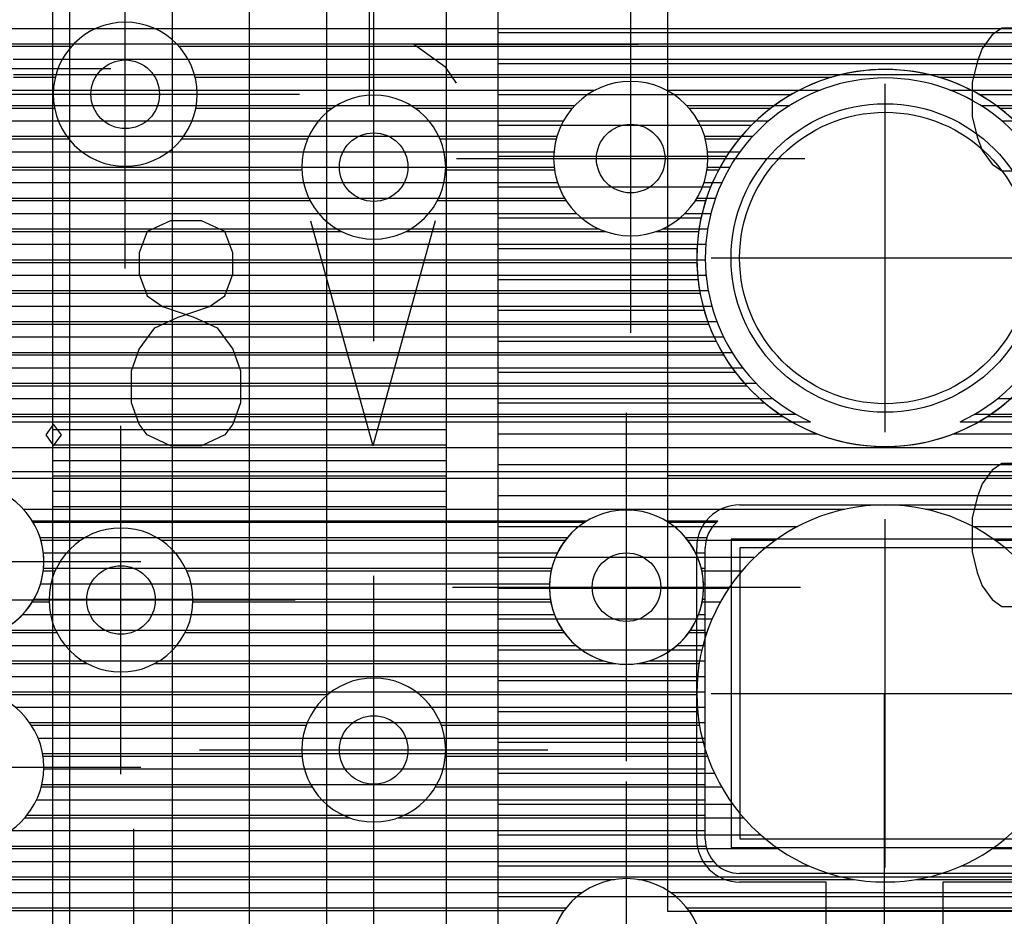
# Model space of a CAD drawing. Extents: x 25 to 291, y 23 to 136.
# Tile 43 of 147: x 64.71 to 70.45, y 41.58 to 46.81. Entities that reach past the tile are written whole.
import ezdxf

# ---------------------------------------------------------------- set-up
doc = ezdxf.new("R2010")
doc.units = 0
doc.layers.get('0').update_dxf_attribs({"linetype": 'CONTINUOUS'})
for name, color, linetype in [('copper_layer_2', 1, 'CONTINUOUS'), ('copper_layer_3', 3, 'CONTINUOUS'), ('copper_layer_bottom', 4, 'CONTINUOUS'), ('copper_layer_top', 5, 'CONTINUOUS'), ('drill_drawing', 6, 'CONTINUOUS'), ('silkscreen_top', 1, 'CONTINUOUS'), ('solder_mask_bottom', 1, 'CONTINUOUS'), ('solder_mask_top', 1, 'CONTINUOUS')]:
    doc.layers.add(name, color=color, linetype=linetype)

# ---------------------------------------------------------------- blocks, each defined once
blk = doc.blocks.new('D20')
blk.add_circle((0, 0), 0.2)
blk = doc.blocks.new('D112')
blk.add_circle((0, 0), 0.85)
blk = doc.blocks.new('D460')
blk.add_lwpolyline([(0.84836, 0.84836), (-0.84836, 0.84836), (-0.84836, -0.84836), (0.84836, -0.84836)], close=True)
blk = doc.blocks.new('D34')
blk.add_circle((0, 0), 0.9)
blk = doc.blocks.new('D649')
blk.add_lwpolyline([(0.89916, 0.89916), (-0.89916, 0.89916), (-0.89916, -0.89916), (0.89916, -0.89916)], close=True)

msp = doc.modelspace()

# ---------------------------------------------------------------- linework, layer by layer
at = {"layer": 'copper_layer_2', "color": 1}
for points in [[(65.000254, 65.000254), (65.000254, 36.391415)], [(82.525273, 34.891542), (82.525273, 64.550165), (67.741681, 64.550165), (67.500127, 64.308611), (67.500127, 34.675133), (82.308865, 34.675133), (82.525273, 34.891542)], [(67.200152, 34.675133), (67.200152, 64.308611)], [(65.000254, 46.759716), (67.200152, 46.759716)], [(67.500127, 46.734823), (79.875794, 46.734823)], [(65.000254, 46.669799), (67.200152, 46.669799)], [(65.000254, 46.579883), (67.200152, 46.579883)], [(67.500127, 46.554737), (79.548895, 46.554737)], [(65.000254, 46.489713), (67.200152, 46.489713)], [(65.000254, 46.399797), (67.200152, 46.399797)], [(67.500127, 46.374651), (69.213614, 46.374651)], [(70.306579, 46.374651), (79.370333, 46.374651)], [(65.000254, 46.309881), (67.200152, 46.309881)], [(65.000254, 46.21971), (67.200152, 46.21971)], [(67.500127, 46.194818), (68.979172, 46.194818)], [(65.000254, 46.129794), (67.200152, 46.129794)], [(65.000254, 46.039878), (67.200152, 46.039878)], [(67.500127, 46.014732), (68.834646, 46.014732)], [(65.000254, 45.949708), (67.200152, 45.949708)], [(65.000254, 45.859792), (67.200152, 45.859792)], [(67.500127, 45.834646), (68.741173, 45.834646)], [(65.000254, 45.769876), (67.200152, 45.769876)], [(65.000254, 45.679705), (67.200152, 45.679705)], [(67.500127, 45.654813), (68.685547, 45.654813)], [(65.000254, 45.589789), (67.200152, 45.589789)], [(65.000254, 45.499873), (67.200152, 45.499873)], [(67.500127, 45.474727), (68.661417, 45.474727)], [(65.000254, 45.409703), (67.200152, 45.409703)], [(65.000254, 45.319787), (67.200152, 45.319787)], [(67.500127, 45.294641), (68.667259, 45.294641)], [(65.000254, 45.22987), (67.200152, 45.22987)], [(65.000254, 45.1397), (67.200152, 45.1397)], [(67.500127, 45.114808), (68.703327, 45.114808)], [(65.000254, 45.049784), (67.200152, 45.049784)], [(65.000254, 44.959868), (67.200152, 44.959868)], [(67.500127, 44.934722), (68.772924, 44.934722)], [(65.000254, 44.869698), (67.200152, 44.869698)], [(65.000254, 44.779782), (67.200152, 44.779782)], [(67.500127, 44.754636), (68.884176, 44.754636)], [(65.000254, 44.689865), (67.200152, 44.689865)], [(65.000254, 44.599695), (67.200152, 44.599695)], [(67.500127, 44.574803), (69.056388, 44.574803)], [(65.000254, 44.509779), (67.200152, 44.509779)], [(65.000254, 44.419863), (67.200152, 44.419863)], [(67.500127, 44.394717), (69.361697, 44.394717)], [(70.158496, 44.394717), (82.525273, 44.394717)], [(65.000254, 44.329693), (67.200152, 44.329693)], [(65.000254, 44.239776), (67.200152, 44.239776)], [(67.500127, 44.21463), (79.940056, 44.21463)], [(65.000254, 44.14986), (67.200152, 44.14986)], [(65.000254, 44.05969), (67.200152, 44.05969)], [(67.500127, 44.034798), (79.574803, 44.034798)], [(65.000254, 43.969774), (67.200152, 43.969774)], [(65.000254, 43.879858), (67.200152, 43.879858)], [(67.500127, 43.854712), (69.250191, 43.854712)], [(70.270003, 43.854712), (79.386335, 43.854712)], [(65.000254, 43.789688), (67.200152, 43.789688)], [(65.000254, 43.699771), (67.200152, 43.699771)], [(67.500127, 43.674879), (68.999492, 43.674879)], [(65.000254, 43.609855), (67.200152, 43.609855)], [(65.000254, 43.519685), (67.200152, 43.519685)], [(67.500127, 43.494793), (68.847854, 43.494793)], [(65.000254, 43.429769), (67.200152, 43.429769)], [(65.000254, 43.339853), (67.200152, 43.339853)], [(67.500127, 43.314707), (68.749555, 43.314707)], [(65.000254, 43.249682), (67.200152, 43.249682)], [(65.000254, 43.159766), (67.200152, 43.159766)], [(67.500127, 43.134874), (68.690119, 43.134874)], [(65.000254, 43.06985), (67.200152, 43.06985)], [(65.000254, 42.97968), (67.200152, 42.97968)], [(67.500127, 42.954788), (68.662687, 42.954788)], [(65.000254, 42.889764), (67.200152, 42.889764)], [(65.000254, 42.799848), (67.200152, 42.799848)], [(67.500127, 42.774702), (68.665227, 42.774702)], [(65.000254, 42.709677), (67.200152, 42.709677)], [(65.000254, 42.619761), (67.200152, 42.619761)], [(67.500127, 42.594869), (68.697739, 42.594869)], [(65.000254, 42.529845), (67.200152, 42.529845)], [(65.000254, 42.439675), (67.200152, 42.439675)], [(67.500127, 42.414783), (68.763526, 42.414783)], [(65.000254, 42.349759), (67.200152, 42.349759)], [(65.000254, 42.259843), (67.200152, 42.259843)], [(67.500127, 42.234696), (68.869444, 42.234696)], [(65.000254, 42.169672), (67.200152, 42.169672)], [(65.000254, 42.079756), (67.200152, 42.079756)], [(67.500127, 42.054864), (69.03302, 42.054864)], [(65.000254, 41.98984), (67.200152, 41.98984)], [(65.000254, 41.89967), (67.200152, 41.89967)], [(67.500127, 41.874778), (69.313691, 41.874778)], [(70.206502, 41.874778), (82.525273, 41.874778)], [(65.000254, 41.809754), (67.200152, 41.809754)], [(65.000254, 41.719837), (67.200152, 41.719837)], [(67.500127, 41.694691), (82.525273, 41.694691)], [(65.000254, 41.629667), (67.200152, 41.629667)]]:
    msp.add_lwpolyline(points, dxfattribs=at)
for points in [[(70.860046, 45.420117), (70.860046, 45.420117), (70.860046, 45.420117, 1), (68.660401, 45.420117), (68.660401, 45.420117), (68.660401, 45.420117, 1), (70.860046, 45.420117), (70.860046, 45.420117)], [(70.860046, 45.420117), (70.860046, 45.420117), (70.860046, 45.420117, 1), (68.660401, 45.420117), (68.660401, 45.420117), (68.660401, 45.420117, 1), (70.860046, 45.420117), (70.860046, 45.420117)], [(70.860046, 42.880112), (70.860046, 42.880112), (70.860046, 42.880112, 1), (68.660401, 42.880112), (68.660401, 42.880112), (68.660401, 42.880112, 1), (70.860046, 42.880112), (70.860046, 42.880112)], [(70.860046, 42.880112), (70.860046, 42.880112), (70.860046, 42.880112, 1), (68.660401, 42.880112), (68.660401, 42.880112), (68.660401, 42.880112, 1), (70.860046, 42.880112), (70.860046, 42.880112)]]:
    msp.add_lwpolyline(points, format="xyb", dxfattribs=at)
at = {"layer": 'copper_layer_3', "color": 3}
for points in [[(65.745237, 46.375159), (65.745237, 46.375159), (65.745237, 46.375159, 1), (64.905004, 46.375159), (64.905004, 46.375159), (64.905004, 46.375159, 1), (65.745237, 46.375159), (65.745237, 46.375159)], [(65.745237, 46.375159), (65.745237, 46.375159), (65.745237, 46.375159, 1), (64.905004, 46.375159), (64.905004, 46.375159), (64.905004, 46.375159, 1), (65.745237, 46.375159), (65.745237, 46.375159)], [(70.860046, 45.420117), (70.860046, 45.420117), (70.860046, 45.420117, 1), (68.660401, 45.420117), (68.660401, 45.420117), (68.660401, 45.420117, 1), (70.860046, 45.420117), (70.860046, 45.420117)], [(70.860046, 45.420117), (70.860046, 45.420117), (70.860046, 45.420117, 1), (68.660401, 45.420117), (68.660401, 45.420117), (68.660401, 45.420117, 1), (70.860046, 45.420117), (70.860046, 45.420117)], [(68.725171, 46), (68.725171, 46), (68.725171, 46, 1), (67.824994, 46), (67.824994, 46), (67.824994, 46, 1), (68.725171, 46), (68.725171, 46)], [(68.725171, 46), (68.725171, 46), (68.725171, 46, 1), (67.824994, 46), (67.824994, 46), (67.824994, 46, 1), (68.725171, 46), (68.725171, 46)], [(67.195072, 45.950216), (67.195072, 45.950216), (67.195072, 45.950216, 1), (66.355347, 45.950216), (66.355347, 45.950216), (66.355347, 45.950216, 1), (67.195072, 45.950216), (67.195072, 45.950216)], [(67.195072, 45.950216), (67.195072, 45.950216), (67.195072, 45.950216, 1), (66.355347, 45.950216), (66.355347, 45.950216), (66.355347, 45.950216, 1), (67.195072, 45.950216), (67.195072, 45.950216)], [(64.85014, 43.649987), (64.85014, 43.649987), (64.85014, 43.649987, 1), (63.949962, 43.649987), (63.949962, 43.649987), (63.949962, 43.649987, 1), (64.85014, 43.649987), (64.85014, 43.649987)], [(64.85014, 43.649987), (64.85014, 43.649987), (64.85014, 43.649987, 1), (63.949962, 43.649987), (63.949962, 43.649987), (63.949962, 43.649987, 1), (64.85014, 43.649987), (64.85014, 43.649987)], [(70.860046, 42.880112), (70.860046, 42.880112), (70.860046, 42.880112, 1), (68.660401, 42.880112), (68.660401, 42.880112), (68.660401, 42.880112, 1), (70.860046, 42.880112), (70.860046, 42.880112)], [(70.860046, 42.880112), (70.860046, 42.880112), (70.860046, 42.880112, 1), (68.660401, 42.880112), (68.660401, 42.880112), (68.660401, 42.880112, 1), (70.860046, 42.880112), (70.860046, 42.880112)], [(68.700025, 43.500127), (68.700025, 43.500127), (68.700025, 43.500127, 1), (67.800356, 43.500127), (67.800356, 43.500127), (67.800356, 43.500127, 1), (68.700025, 43.500127), (68.700025, 43.500127)], [(68.700025, 43.500127), (68.700025, 43.500127), (68.700025, 43.500127, 1), (67.800356, 43.500127), (67.800356, 43.500127), (67.800356, 43.500127, 1), (68.700025, 43.500127), (68.700025, 43.500127)], [(65.720091, 43.425197), (65.720091, 43.425197), (65.720091, 43.425197, 1), (64.880366, 43.425197), (64.880366, 43.425197), (64.880366, 43.425197, 1), (65.720091, 43.425197), (65.720091, 43.425197)], [(65.720091, 43.425197), (65.720091, 43.425197), (65.720091, 43.425197, 1), (64.880366, 43.425197), (64.880366, 43.425197), (64.880366, 43.425197, 1), (65.720091, 43.425197), (65.720091, 43.425197)], [(67.195072, 42.550165), (67.195072, 42.550165), (67.195072, 42.550165, 1), (66.355347, 42.550165), (66.355347, 42.550165), (66.355347, 42.550165, 1), (67.195072, 42.550165), (67.195072, 42.550165)], [(67.195072, 42.550165), (67.195072, 42.550165), (67.195072, 42.550165, 1), (66.355347, 42.550165), (66.355347, 42.550165), (66.355347, 42.550165, 1), (67.195072, 42.550165), (67.195072, 42.550165)], [(64.85014, 42.450089), (64.85014, 42.450089), (64.85014, 42.450089, 1), (63.949962, 42.450089), (63.949962, 42.450089), (63.949962, 42.450089, 1), (64.85014, 42.450089), (64.85014, 42.450089)], [(64.85014, 42.450089), (64.85014, 42.450089), (64.85014, 42.450089, 1), (63.949962, 42.450089), (63.949962, 42.450089), (63.949962, 42.450089, 1), (64.85014, 42.450089), (64.85014, 42.450089)], [(68.700025, 41.350013), (68.700025, 41.350013), (68.700025, 41.350013, 1), (67.800356, 41.350013), (67.800356, 41.350013), (67.800356, 41.350013, 1), (68.700025, 41.350013), (68.700025, 41.350013)], [(68.700025, 41.350013), (68.700025, 41.350013), (68.700025, 41.350013, 1), (67.800356, 41.350013), (67.800356, 41.350013), (67.800356, 41.350013, 1), (68.700025, 41.350013), (68.700025, 41.350013)]]:
    msp.add_lwpolyline(points, format="xyb", dxfattribs=at)
for points in [[(64.656083, 46.654813), (65.011684, 46.654813)], [(65.638557, 46.654813), (79.697485, 46.654813)], [(64.672339, 46.474727), (64.917196, 46.474727)], [(65.733045, 46.474727), (69.447549, 46.474727)], [(70.072644, 46.474727), (79.459233, 46.474727)], [(64.611633, 46.294641), (64.912878, 46.294641)], [(65.737363, 46.294641), (66.535179, 46.294641)], [(67.01524, 46.294641), (67.934976, 46.294641)], [(68.615189, 46.294641), (69.092964, 46.294641)], [(70.427229, 46.294641), (79.312929, 46.294641)], [(64.409957, 46.114808), (64.995428, 46.114808)], [(65.654813, 46.114808), (66.388875, 46.114808)], [(67.161544, 46.114808), (67.83998, 46.114808)], [(68.710185, 46.114808), (68.90729, 46.114808)], [(63.752858, 45.934722), (66.355347, 45.934722)], [(67.194818, 45.934722), (67.82982, 45.934722)], [(68.720345, 45.934722), (68.78791, 45.934722)], [(63.83617, 45.754636), (66.403353, 45.754636)], [(67.147066, 45.754636), (67.897892, 45.754636)], [(68.652273, 45.754636), (68.712217, 45.754636)], [(63.883668, 45.574803), (66.586741, 45.574803)], [(66.963678, 45.574803), (68.12827, 45.574803)], [(68.422149, 45.574803), (68.671069, 45.574803)], [(63.900178, 45.394717), (68.660401, 45.394717)], [(63.88697, 45.21463), (68.679451, 45.21463)], [(63.842774, 45.034798), (68.729743, 45.034798)], [(63.76378, 44.854712), (68.816612, 44.854712)], [(63.640081, 44.674879), (68.951232, 44.674879)], [(63.446025, 44.494793), (69.165354, 44.494793)], [(70.354839, 44.494793), (71.544577, 44.494793)], [(63.053848, 44.314707), (82.730251, 44.314707)], [(61.17018, 44.134874), (79.734823, 44.134874)], [(64.731267, 43.954788), (69.525273, 43.954788)], [(69.99492, 43.954788), (79.479807, 43.954788)], [(64.832614, 43.774702), (65.067564, 43.774702)], [(65.532893, 43.774702), (67.893574, 43.774702)], [(68.606553, 43.774702), (69.120142, 43.774702)], [(70.400051, 43.774702), (71.551181, 43.774702)], [(64.846838, 43.594869), (64.915926, 43.594869)], [(65.684277, 43.594869), (67.810262, 43.594869)], [(68.690119, 43.594869), (68.9238, 43.594869)], [(64.783592, 43.414783), (64.880366, 43.414783)], [(65.720091, 43.414783), (67.80823, 43.414783)], [(68.691897, 43.414783), (68.798832, 43.414783)], [(64.573279, 43.234696), (64.925832, 43.234696)], [(65.674625, 43.234696), (67.886716, 43.234696)], [(68.613665, 43.234696), (68.718821, 43.234696)], [(62.880874, 43.054864), (65.102108, 43.054864)], [(65.498349, 43.054864), (68.18542, 43.054864)], [(68.314707, 43.054864), (68.674117, 43.054864)], [(64.548895, 42.874778), (66.508763, 42.874778)], [(67.041656, 42.874778), (68.660147, 42.874778)], [(64.77775, 42.694691), (66.380747, 42.694691)], [(67.169418, 42.694691), (68.675895, 42.694691)], [(64.845568, 42.514859), (66.356617, 42.514859)], [(67.193548, 42.514859), (68.722631, 42.514859)], [(64.835154, 42.334773), (66.414529, 42.334773)], [(67.135636, 42.334773), (68.804928, 42.334773)], [(64.739649, 42.154686), (66.633223, 42.154686)], [(66.916942, 42.154686), (68.933198, 42.154686)], [(63.713995, 41.974854), (69.135382, 41.974854)], [(70.385065, 41.974854), (71.292863, 41.974854)], [(63.717805, 41.794768), (68.181102, 41.794768)], [(68.319279, 41.794768), (69.581153, 41.794768)], [(69.939294, 41.794768), (71.278639, 41.794768)], [(63.642113, 41.614681), (67.886208, 41.614681)], [(68.614173, 41.614681), (71.341631, 41.614681)]]:
    msp.add_lwpolyline(points, dxfattribs=at)
at = {"layer": 'copper_layer_bottom', "color": 4}
for points in [[(64.609093, 46.759716), (78.626873, 46.759716)], [(64.651257, 46.669799), (79.844552, 46.669799)], [(64.671831, 46.579883), (79.669545, 46.579883)], [(64.673863, 46.489713), (79.548895, 46.489713)], [(64.657353, 46.399797), (68.068326, 46.399797)], [(68.481839, 46.399797), (69.382271, 46.399797)], [(70.137922, 46.399797), (79.456693, 46.399797)], [(64.620269, 46.309881), (67.948692, 46.309881)], [(68.601727, 46.309881), (69.202438, 46.309881)], [(70.317755, 46.309881), (79.383795, 46.309881)], [(64.555753, 46.21971), (67.882398, 46.21971)], [(68.667767, 46.21971), (69.079756, 46.21971)], [(70.440691, 46.21971), (79.325629, 46.21971)], [(64.440183, 46.129794), (67.844298, 46.129794)], [(68.706121, 46.129794), (68.986284, 46.129794)], [(63.85014, 46.039878), (67.826772, 46.039878)], [(68.723393, 46.039878), (68.91237, 46.039878)], [(63.85014, 45.949708), (67.828042, 45.949708)], [(68.722377, 45.949708), (68.853442, 45.949708)], [(63.85014, 45.859792), (67.8476, 45.859792)], [(68.702819, 45.859792), (68.806706, 45.859792)], [(63.85014, 45.769876), (67.888494, 45.769876)], [(68.661671, 45.769876), (68.77013, 45.769876)], [(63.85014, 45.679705), (67.959106, 45.679705)], [(68.591313, 45.679705), (68.742697, 45.679705)], [(63.85014, 45.589789), (68.090424, 45.589789)], [(68.459995, 45.589789), (68.723901, 45.589789)], [(63.85014, 45.499873), (68.713233, 45.499873)], [(63.85014, 45.409703), (68.710185, 45.409703)], [(63.85014, 45.319787), (68.715011, 45.319787)], [(63.85014, 45.22987), (68.727457, 45.22987)], [(63.85014, 45.1397), (68.748285, 45.1397)], [(63.85014, 45.049784), (68.777496, 45.049784)], [(63.85014, 44.959868), (68.816358, 44.959868)], [(63.85014, 44.869698), (68.865888, 44.869698)], [(63.85014, 44.779782), (68.927864, 44.779782)], [(63.85014, 44.689865), (69.005842, 44.689865)], [(63.85014, 44.599695), (69.104648, 44.599695)], [(70.415545, 44.599695), (71.460503, 44.599695)], [(63.848616, 44.509779), (69.236982, 44.509779)], [(70.283465, 44.509779), (71.529083, 44.509779)], [(64.150114, 44.465075), (69.323597, 44.465075)], [(70.196596, 44.465075), (71.580137, 44.465075)], [(62.625095, 43.425197), (63.400051, 43.425197), (64.150114, 44.175006), (76.575057, 44.175006), (77.375159, 43.375159)], [(68.017272, 43.885192), (64.783846, 43.885192)], [(64.787148, 43.879858), (68.008636, 43.879858)], [(68.783846, 43.885192), (68.483109, 43.885192)], [(68.491745, 43.879858), (68.777496, 43.879858)], [(64.827788, 43.789688), (67.905766, 43.789688)], [(68.594615, 43.789688), (68.719329, 43.789688)], [(68.710185, 42.029972), (68.710185, 43.729997)], [(64.847346, 43.699771), (67.846838, 43.699771)], [(68.653543, 43.699771), (68.710185, 43.699771)], [(64.848362, 43.609855), (67.813818, 43.609855)], [(68.686563, 43.609855), (68.710185, 43.609855)], [(64.830836, 43.519685), (67.80061, 43.519685)], [(68.699771, 43.519685), (68.710185, 43.519685)], [(64.792482, 43.429769), (67.80569, 43.429769)], [(68.694691, 43.429769), (68.710185, 43.429769)], [(64.725933, 43.339853), (67.829566, 43.339853)], [(68.670561, 43.339853), (68.710185, 43.339853)], [(64.605537, 43.249682), (67.876302, 43.249682)], [(68.624079, 43.249682), (68.710185, 43.249682)], [(63.517145, 43.159766), (67.955804, 43.159766)], [(68.544577, 43.159766), (68.710185, 43.159766)], [(62.901194, 43.06985), (68.118618, 43.06985)], [(68.381763, 43.06985), (68.710185, 43.06985)], [(62.689865, 42.97968), (68.710185, 42.97968)], [(64.496063, 42.889764), (68.710185, 42.889764)], [(64.683515, 42.799848), (68.710185, 42.799848)], [(64.76759, 42.709677), (68.710185, 42.709677)], [(64.816866, 42.619761), (68.710185, 42.619761)], [(64.843028, 42.529845), (68.710185, 42.529845)], [(64.85014, 42.439675), (68.710185, 42.439675)], [(64.83871, 42.349759), (68.710185, 42.349759)], [(64.807976, 42.259843), (68.710185, 42.259843)], [(64.752096, 42.169672), (68.710185, 42.169672)], [(64.655829, 42.079756), (68.710185, 42.079756)], [(63.710185, 41.98984), (68.714249, 41.98984)], [(63.724409, 41.89967), (68.758446, 41.89967)], [(70.610109, 41.830074), (68.910084, 41.830074)], [(63.720345, 41.809754), (71.276861, 41.809754)], [(63.697485, 41.719837), (67.993396, 41.719837)], [(68.506731, 41.719837), (71.294387, 41.719837)], [(63.652273, 41.629667), (67.897638, 41.629667)], [(68.602743, 41.629667), (71.332741, 41.629667)]]:
    msp.add_lwpolyline(points, dxfattribs=at)
for points in [[(68.725171, 46), (68.725171, 46), (68.725171, 46, 1), (67.824994, 46), (67.824994, 46), (67.824994, 46, 1), (68.725171, 46), (68.725171, 46)], [(68.725171, 46), (68.725171, 46), (68.725171, 46, 1), (67.824994, 46), (67.824994, 46), (67.824994, 46, 1), (68.725171, 46), (68.725171, 46)], [(70.196596, 44.465075), (70.196596, 44.465075), (70.196596, 44.465075, 4.593482), (69.323597, 44.465075), (69.323597, 44.465075)], [(63.957074, 43.571755), (63.957074, 43.571755), (63.957074, 43.571755, 1.20723), (64.783846, 43.885192), (64.783846, 43.885192)], [(68.017272, 43.885192), (68.017272, 43.885192), (68.017272, 43.885192, 3.585347), (68.483109, 43.885192), (68.483109, 43.885192)], [(68.783846, 43.885192), (68.783846, 43.885192), (68.783846, 43.885192, 0.226603), (68.710185, 43.729997), (68.710185, 43.729997)], [(64.85014, 42.450089), (64.85014, 42.450089), (64.85014, 42.450089, 1), (63.949962, 42.450089), (63.949962, 42.450089), (63.949962, 42.450089, 1), (64.85014, 42.450089), (64.85014, 42.450089)], [(64.85014, 42.450089), (64.85014, 42.450089), (64.85014, 42.450089, 1), (63.949962, 42.450089), (63.949962, 42.450089), (63.949962, 42.450089, 1), (64.85014, 42.450089), (64.85014, 42.450089)], [(68.710185, 42.029972), (68.710185, 42.029972), (68.710185, 42.029972, 0.414214), (68.910084, 41.830074), (68.910084, 41.830074)], [(68.700025, 41.350013), (68.700025, 41.350013), (68.700025, 41.350013, 1), (67.800356, 41.350013), (67.800356, 41.350013), (67.800356, 41.350013, 1), (68.700025, 41.350013), (68.700025, 41.350013)], [(68.700025, 41.350013), (68.700025, 41.350013), (68.700025, 41.350013, 1), (67.800356, 41.350013), (67.800356, 41.350013), (67.800356, 41.350013, 1), (68.700025, 41.350013), (68.700025, 41.350013)]]:
    msp.add_lwpolyline(points, format="xyb", dxfattribs=at)
at = {"layer": 'copper_layer_top', "color": 5}
for points in [[(82.525273, 34.891542), (82.525273, 62.675133), (79.600203, 62.675133), (79.600203, 64.550165), (67.741681, 64.550165), (67.500127, 64.308611), (67.500127, 36.625095), (70.625095, 36.625095), (70.625095, 34.675133), (82.308865, 34.675133), (82.525273, 34.891542)], [(67.200152, 36.625095), (67.200152, 64.308611)], [(64.900178, 62.525019), (64.900178, 36.491491)], [(53.175006, 33.124968), (54.025146, 33.975108), (64.800102, 33.975108), (66.050038, 35.225044), (66.050038, 59.175006)], [(54.025146, 34.425197), (64.613665, 34.425197), (65.600203, 35.411481), (65.600203, 59.175006)], [(66.500127, 59.175006), (66.500127, 35.225044)], [(69.760224, 45.420117), (71.200152, 45.420117), (73.84506, 48.065024), (74.970028, 48.065024), (74.970028, 50.790196)], [(64.900178, 46.759716), (65.600203, 46.759716)], [(66.500127, 46.759716), (67.200152, 46.759716)], [(67.500127, 46.734823), (71.595631, 46.734823)], [(64.900178, 46.669799), (65.600203, 46.669799)], [(66.500127, 46.669799), (67.200152, 46.669799)], [(64.900178, 46.579883), (65.600203, 46.579883)], [(66.500127, 46.579883), (67.200152, 46.579883)], [(67.500127, 46.554737), (71.415545, 46.554737)], [(64.900178, 46.489713), (65.600203, 46.489713)], [(66.500127, 46.489713), (67.200152, 46.489713)], [(64.900178, 46.399797), (65.600203, 46.399797)], [(66.500127, 46.399797), (67.200152, 46.399797)], [(67.500127, 46.374651), (69.213614, 46.374651)], [(70.306579, 46.374651), (71.235458, 46.374651)], [(64.900178, 46.309881), (65.600203, 46.309881)], [(66.500127, 46.309881), (67.200152, 46.309881)], [(64.900178, 46.21971), (65.600203, 46.21971)], [(66.500127, 46.21971), (67.200152, 46.21971)], [(67.500127, 46.194818), (68.979172, 46.194818)], [(64.900178, 46.129794), (65.600203, 46.129794)], [(66.500127, 46.129794), (67.200152, 46.129794)], [(64.900178, 46.039878), (65.600203, 46.039878)], [(66.500127, 46.039878), (67.200152, 46.039878)], [(67.500127, 46.014732), (68.834646, 46.014732)], [(64.900178, 45.949708), (65.600203, 45.949708)], [(66.500127, 45.949708), (67.200152, 45.949708)], [(64.900178, 45.859792), (65.600203, 45.859792)], [(66.500127, 45.859792), (67.200152, 45.859792)], [(67.500127, 45.834646), (68.741173, 45.834646)], [(64.900178, 45.769876), (65.600203, 45.769876)], [(66.500127, 45.769876), (67.200152, 45.769876)], [(64.900178, 45.679705), (65.600203, 45.679705)], [(66.500127, 45.679705), (67.200152, 45.679705)], [(67.500127, 45.654813), (68.685547, 45.654813)], [(64.900178, 45.589789), (65.600203, 45.589789)], [(66.500127, 45.589789), (67.200152, 45.589789)], [(64.900178, 45.499873), (65.600203, 45.499873)], [(66.500127, 45.499873), (67.200152, 45.499873)], [(67.500127, 45.474727), (68.661417, 45.474727)], [(64.900178, 45.409703), (65.600203, 45.409703)], [(66.500127, 45.409703), (67.200152, 45.409703)], [(64.900178, 45.319787), (65.600203, 45.319787)], [(66.500127, 45.319787), (67.200152, 45.319787)], [(67.500127, 45.294641), (68.667259, 45.294641)], [(64.900178, 45.22987), (65.600203, 45.22987)], [(66.500127, 45.22987), (67.200152, 45.22987)], [(64.900178, 45.1397), (65.600203, 45.1397)], [(66.500127, 45.1397), (67.200152, 45.1397)], [(67.500127, 45.114808), (68.703327, 45.114808)], [(64.900178, 45.049784), (65.600203, 45.049784)], [(66.500127, 45.049784), (67.200152, 45.049784)], [(64.900178, 44.959868), (65.600203, 44.959868)], [(66.500127, 44.959868), (67.200152, 44.959868)], [(67.500127, 44.934722), (68.772924, 44.934722)], [(64.900178, 44.869698), (65.600203, 44.869698)], [(66.500127, 44.869698), (67.200152, 44.869698)], [(64.900178, 44.779782), (65.600203, 44.779782)], [(66.500127, 44.779782), (67.200152, 44.779782)], [(67.500127, 44.754636), (68.884176, 44.754636)], [(64.900178, 44.689865), (65.600203, 44.689865)], [(66.500127, 44.689865), (67.200152, 44.689865)], [(64.900178, 44.599695), (65.600203, 44.599695)], [(66.500127, 44.599695), (67.200152, 44.599695)], [(67.500127, 44.574803), (69.056388, 44.574803)], [(64.900178, 44.509779), (65.600203, 44.509779)], [(66.500127, 44.509779), (67.200152, 44.509779)], [(64.900178, 44.419863), (65.600203, 44.419863)], [(66.500127, 44.419863), (67.200152, 44.419863)], [(67.500127, 44.394717), (69.361697, 44.394717)], [(70.158496, 44.394717), (81.485141, 44.394717)], [(64.900178, 44.329693), (65.600203, 44.329693)], [(66.500127, 44.329693), (67.200152, 44.329693)], [(64.900178, 44.239776), (65.600203, 44.239776)], [(66.500127, 44.239776), (67.200152, 44.239776)], [(67.500127, 44.21463), (73.990856, 44.21463)], [(64.900178, 44.14986), (65.600203, 44.14986)], [(66.500127, 44.14986), (67.200152, 44.14986)], [(64.900178, 44.05969), (65.600203, 44.05969)], [(66.500127, 44.05969), (67.200152, 44.05969)], [(67.500127, 44.034798), (73.970028, 44.034798)], [(64.900178, 43.969774), (65.600203, 43.969774)], [(66.500127, 43.969774), (67.200152, 43.969774)], [(68.910084, 43.980188), (70.610109, 43.980188)], [(64.900178, 43.879858), (65.600203, 43.879858)], [(66.500127, 43.879858), (67.200152, 43.879858)], [(67.500127, 43.854712), (68.693421, 43.854712)], [(64.900178, 43.789688), (65.600203, 43.789688)], [(66.500127, 43.789688), (67.200152, 43.789688)], [(68.660147, 42.029972), (68.660147, 43.729997)], [(64.900178, 43.699771), (65.600203, 43.699771)], [(66.500127, 43.699771), (67.200152, 43.699771)], [(67.500127, 43.674879), (68.660147, 43.674879)], [(64.900178, 43.609855), (65.600203, 43.609855)], [(66.500127, 43.609855), (67.200152, 43.609855)], [(64.900178, 43.519685), (65.600203, 43.519685)], [(66.500127, 43.519685), (67.200152, 43.519685)], [(67.500127, 43.494793), (68.660147, 43.494793)], [(64.900178, 43.429769), (65.600203, 43.429769)], [(66.500127, 43.429769), (67.200152, 43.429769)], [(64.900178, 43.339853), (65.600203, 43.339853)], [(66.500127, 43.339853), (67.200152, 43.339853)], [(67.500127, 43.314707), (68.660147, 43.314707)], [(64.900178, 43.249682), (65.600203, 43.249682)], [(66.500127, 43.249682), (67.200152, 43.249682)], [(64.900178, 43.159766), (65.600203, 43.159766)], [(66.500127, 43.159766), (67.200152, 43.159766)], [(67.500127, 43.134874), (68.660147, 43.134874)], [(64.900178, 43.06985), (65.600203, 43.06985)], [(66.500127, 43.06985), (67.200152, 43.06985)], [(64.900178, 42.97968), (65.600203, 42.97968)], [(66.500127, 42.97968), (67.200152, 42.97968)], [(67.500127, 42.954788), (68.660147, 42.954788)], [(64.900178, 42.889764), (65.600203, 42.889764)], [(66.500127, 42.889764), (67.200152, 42.889764)], [(69.755144, 40.735077), (69.755144, 42.875032), (69.760224, 42.880112)], [(64.900178, 42.799848), (65.600203, 42.799848)], [(66.500127, 42.799848), (67.200152, 42.799848)], [(67.500127, 42.774702), (68.660147, 42.774702)], [(64.900178, 42.709677), (65.600203, 42.709677)], [(66.500127, 42.709677), (67.200152, 42.709677)], [(64.900178, 42.619761), (65.600203, 42.619761)], [(66.500127, 42.619761), (67.200152, 42.619761)], [(67.500127, 42.594869), (68.660147, 42.594869)], [(64.900178, 42.529845), (65.600203, 42.529845)], [(66.500127, 42.529845), (67.200152, 42.529845)], [(64.900178, 42.439675), (65.600203, 42.439675)], [(66.500127, 42.439675), (67.200152, 42.439675)], [(67.500127, 42.414783), (68.660147, 42.414783)], [(64.900178, 42.349759), (65.600203, 42.349759)], [(66.500127, 42.349759), (67.200152, 42.349759)], [(64.900178, 42.259843), (65.600203, 42.259843)], [(66.500127, 42.259843), (67.200152, 42.259843)], [(67.500127, 42.234696), (68.660147, 42.234696)], [(64.900178, 42.169672), (65.600203, 42.169672)], [(66.500127, 42.169672), (67.200152, 42.169672)], [(64.900178, 42.079756), (65.600203, 42.079756)], [(66.500127, 42.079756), (67.200152, 42.079756)], [(67.500127, 42.054864), (68.660147, 42.054864)], [(64.900178, 41.98984), (65.600203, 41.98984)], [(66.500127, 41.98984), (67.200152, 41.98984)], [(64.900178, 41.89967), (65.600203, 41.89967)], [(66.500127, 41.89967), (67.200152, 41.89967)], [(67.500127, 41.874778), (68.714249, 41.874778)], [(64.900178, 41.809754), (65.600203, 41.809754)], [(66.500127, 41.809754), (67.200152, 41.809754)], [(69.415037, 41.232664), (69.415037, 41.780036), (68.910084, 41.780036)], [(70.610109, 41.780036), (70.09525, 41.780036), (70.09525, 41.232664)], [(64.900178, 41.719837), (65.600203, 41.719837)], [(66.500127, 41.719837), (67.200152, 41.719837)], [(67.500127, 41.694691), (69.415037, 41.694691)], [(70.09525, 41.694691), (74.431293, 41.694691)], [(64.900178, 41.629667), (65.600203, 41.629667)], [(66.500127, 41.629667), (67.200152, 41.629667)]]:
    msp.add_lwpolyline(points, dxfattribs=at)
for points in [[(70.647447, 46.070104), (70.647447, 46.070104), (70.647447, 46.070104, 3.057082), (70.647447, 44.77013), (70.647447, 44.77013)], [(68.910084, 43.980188), (68.910084, 43.980188), (68.910084, 43.980188, 0.414932), (68.660147, 43.729997), (68.660147, 43.729997)], [(68.660147, 42.029972), (68.660147, 42.029972), (68.660147, 42.029972, 0.414214), (68.910084, 41.780036), (68.910084, 41.780036)]]:
    msp.add_lwpolyline(points, format="xyb", dxfattribs=at)
at = {"layer": 'drill_drawing', "color": 6}
for points in [[(66.750064, 46.309119), (66.750064, 48.341123)], [(65.325121, 45.359157), (65.325121, 47.391161)], [(68.275083, 44.983998), (68.275083, 47.016002)], [(66.77521, 44.934214), (66.77521, 46.966218)], [(70.701041, 46.563119), (70.672339, 46.642367), (70.614427, 46.721869), (70.556769, 46.761494), (70.441199, 46.761494), (70.383541, 46.721869), (70.325883, 46.642367), (70.296927, 46.563119), (70.268225, 46.443993), (70.268225, 46.245618), (70.296927, 46.126492), (70.325883, 46.047244), (70.383541, 45.967742), (70.441199, 45.928118), (70.556769, 45.928118), (70.614427, 45.967742), (70.672339, 46.047244), (70.701041, 46.126492), (70.701041, 46.245618)], [(63.209042, 46.525019), (65.241046, 46.525019)], [(69.760224, 44.404115), (69.760224, 46.436119)], [(64.309119, 46.375159), (66.341123, 46.375159)], [(67.259081, 46), (69.291085, 46)], [(65.759208, 45.950216), (67.791212, 45.950216)], [(68.744221, 45.420117), (70.776226, 45.420117)], [(68.250191, 42.484125), (68.250191, 44.516129)], [(65.300229, 42.409195), (65.300229, 44.441199)], [(70.701041, 44.023114), (70.672339, 44.102362), (70.614427, 44.181864), (70.556769, 44.221488), (70.441199, 44.221488), (70.383541, 44.181864), (70.325883, 44.102362), (70.296927, 44.023114), (70.268225, 43.903988), (70.268225, 43.705613), (70.296927, 43.586487), (70.325883, 43.507239), (70.383541, 43.427737), (70.441199, 43.388113), (70.556769, 43.388113), (70.614427, 43.427737), (70.672339, 43.507239), (70.701041, 43.586487), (70.701041, 43.705613)], [(69.760224, 41.86411), (69.760224, 43.896114)], [(63.384049, 43.649987), (65.416053, 43.649987)], [(66.77521, 41.534163), (66.77521, 43.566167)], [(67.234188, 43.500127), (69.266193, 43.500127)], [(64.284227, 43.425197), (66.316231, 43.425197)], [(68.744221, 42.880112), (70.776226, 42.880112)], [(65.759208, 42.550165), (67.791212, 42.550165)], [(63.384049, 42.450089), (65.416053, 42.450089)], [(68.250191, 40.334011), (68.250191, 42.366015)], [(65.375159, 40.059182), (65.375159, 42.091186)]]:
    msp.add_lwpolyline(points, dxfattribs=at)
at = {"layer": 'silkscreen_top', "color": 1}
for points in [[(71.030226, 41.610109), (71.030226, 49.230124), (68.490221, 49.230124), (68.490221, 41.610109), (71.030226, 41.610109)], [(67.257557, 46.440183), (67.195072, 46.531115), (67.00762, 46.667259), (68.320041, 46.667259)], [(65.588773, 45.637541), (65.452375, 45.575057), (65.406909, 45.450089), (65.406909, 45.325121), (65.452375, 45.200152), (65.543307, 45.137668), (65.725171, 45.075184), (65.86157, 45.0127), (65.952502, 44.887478), (65.997968, 44.76251), (65.997968, 44.575057), (65.952502, 44.450089), (65.907036, 44.387605), (65.770638, 44.325121), (65.588773, 44.325121), (65.452375, 44.387605), (65.406909, 44.450089), (65.361443, 44.575057), (65.361443, 44.76251), (65.406909, 44.887478), (65.497841, 45.0127), (65.634239, 45.075184), (65.816104, 45.137668), (65.907036, 45.200152), (65.952502, 45.325121), (65.952502, 45.450089), (65.907036, 45.575057), (65.770638, 45.637541), (65.588773, 45.637541)], [(66.406909, 45.637541), (66.770638, 44.325121)], [(67.134112, 45.637541), (66.770638, 44.325121)], [(64.907036, 44.450089), (64.86157, 44.387605), (64.907036, 44.325121), (64.952502, 44.387605), (64.907036, 44.450089)], [(71.030226, 44.150114), (68.490221, 44.150114)]]:
    msp.add_lwpolyline(points, dxfattribs=at)

# ---------------------------------------------------------------- block references
at = {"layer": 'copper_layer_2'}
for p in [(65.325121, 46.375159), (68.275083, 46), (66.77521, 45.950216), (68.250191, 43.500127), (65.300229, 43.425197), (66.77521, 42.550165)]:
    msp.add_blockref('D20', p, dxfattribs=at)
at = {"layer": 'copper_layer_bottom'}
for name, p in [('D20', (65.325121, 46.375159)), ('D112', (69.760224, 45.420117)), ('D20', (68.275083, 46)), ('D20', (66.77521, 45.950216)), ('D460', (69.760224, 42.880112)), ('D20', (68.250191, 43.500127)), ('D20', (65.300229, 43.425197)), ('D20', (66.77521, 42.550165))]:
    msp.add_blockref(name, p, dxfattribs=at)
at = {"layer": 'copper_layer_top'}
for name, p in [('D20', (65.325121, 46.375159)), ('D112', (69.760224, 45.420117)), ('D20', (68.275083, 46)), ('D20', (66.77521, 45.950216)), ('D460', (69.760224, 42.880112)), ('D20', (68.250191, 43.500127)), ('D20', (65.300229, 43.425197)), ('D20', (66.77521, 42.550165))]:
    msp.add_blockref(name, p, dxfattribs=at)
at = {"layer": 'solder_mask_bottom'}
for name, p in [('D34', (69.760224, 45.420117)), ('D649', (69.760224, 42.880112))]:
    msp.add_blockref(name, p, dxfattribs=at)
at = {"layer": 'solder_mask_top'}
for name, p in [('D34', (69.760224, 45.420117)), ('D649', (69.760224, 42.880112))]:
    msp.add_blockref(name, p, dxfattribs=at)

doc.saveas('drawing.dxf')
